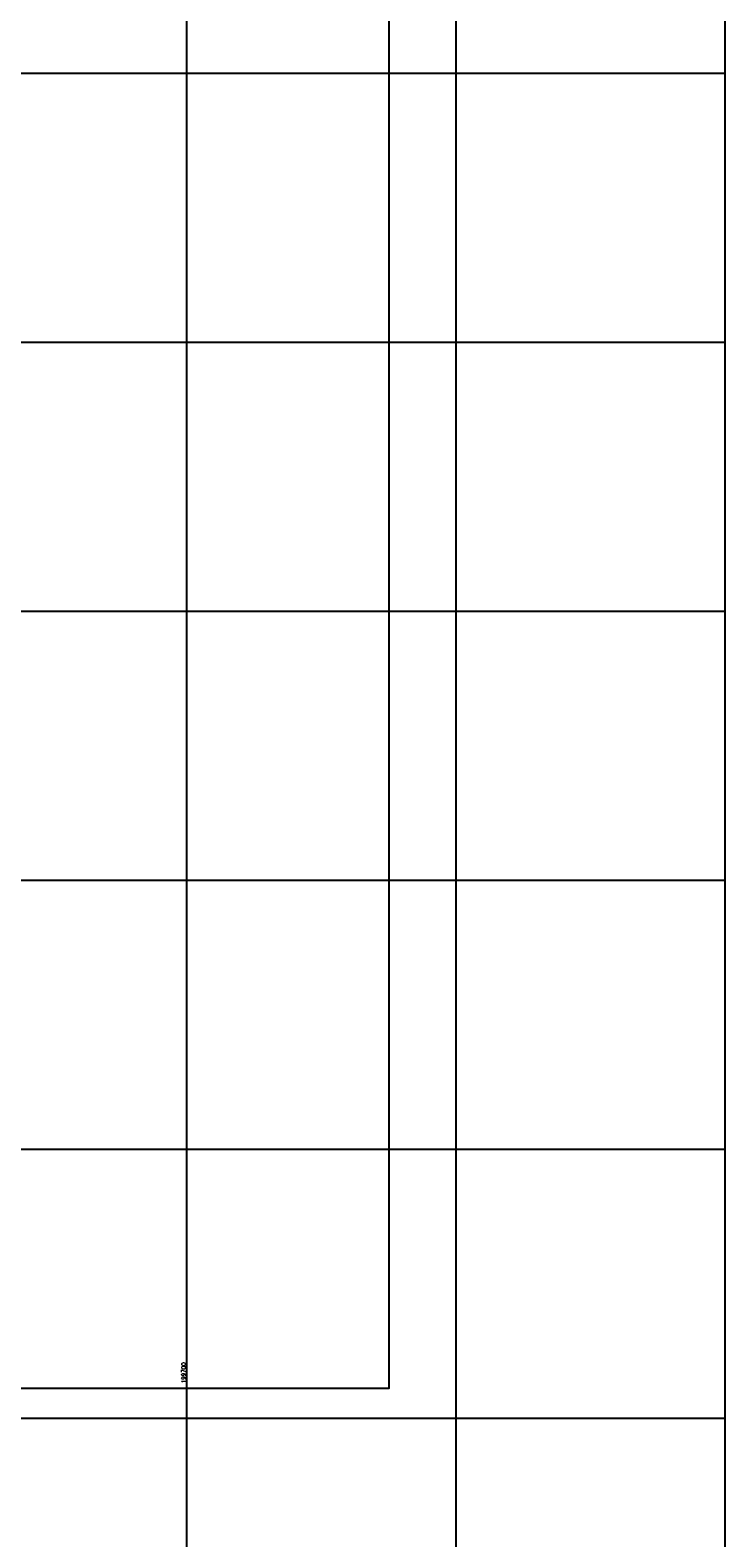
# Model space of a CAD drawing. Header units: millimetres. Extents: x 196436 to 199900, y 8705373 to 8708636.
# Tile 91 of 92: x 199642 to 199900, y 8707455 to 8708016. Entities that reach past the tile are written whole.
import ezdxf
from ezdxf.enums import TextEntityAlignment as Align

# ---------------------------------------------------------------- set-up
doc = ezdxf.new("R2010")
doc.units = ezdxf.units.MM
doc.header["$LTSCALE"] = 5
for name, color, linetype in [('MALHA', 9, 'Continuous'), ('TXT_COORD', 3, 'Continuous'), ('Vp', 2, 'Continuous')]:
    doc.layers.add(name, color=color, linetype=linetype)
doc.styles.add('GEOSIS', font='ROMANS.SHX')

msp = doc.modelspace()

# ---------------------------------------------------------------- linework, layer by layer
at = {"layer": 'MALHA', "color": 7}
for p, q in [((199700, 8708300), (199700, 8706900)), ((199700, 8708300), (199700, 8706900)), ((199800, 8708300), (199800, 8706900)), ((199800, 8708300), (199800, 8706900)), ((199900, 8708300), (199900, 8706900)), ((199900, 8708300), (199900, 8706900)), ((196441.61, 8708000), (199900, 8708000)), ((196441.61, 8708000), (199900, 8708000)), ((199000, 8708000), (199900, 8708000)), ((199000, 8708000), (199900, 8708000)), ((199000, 8707900), (199900, 8707900)), ((199000, 8707800), (199900, 8707800)), ((199000, 8707700), (199900, 8707700)), ((199000, 8707700), (199900, 8707700)), ((199000, 8707600), (199900, 8707600)), ((199000, 8707600), (199900, 8707600)), ((199000, 8707500), (199900, 8707500)), ((199000, 8707500), (199900, 8707500))]:
    msp.add_line(p, q, dxfattribs=at)
at = {"layer": 'Vp'}
msp.add_lwpolyline([(199147.166, 8708065.042), (199775.174, 8708065.042), (199775.174, 8707511.042), (199147.166, 8707511.042)], close=True, dxfattribs=at)

# ---------------------------------------------------------------- texts
at = {"layer": 'TXT_COORD', "color": 7, "style": 'GEOSIS'}
msp.add_text('199700', height=1.5, rotation=90, dxfattribs=at).set_placement((199700.084, 8707520.684), align=Align.BOTTOM_RIGHT)

doc.saveas('drawing.dxf')
